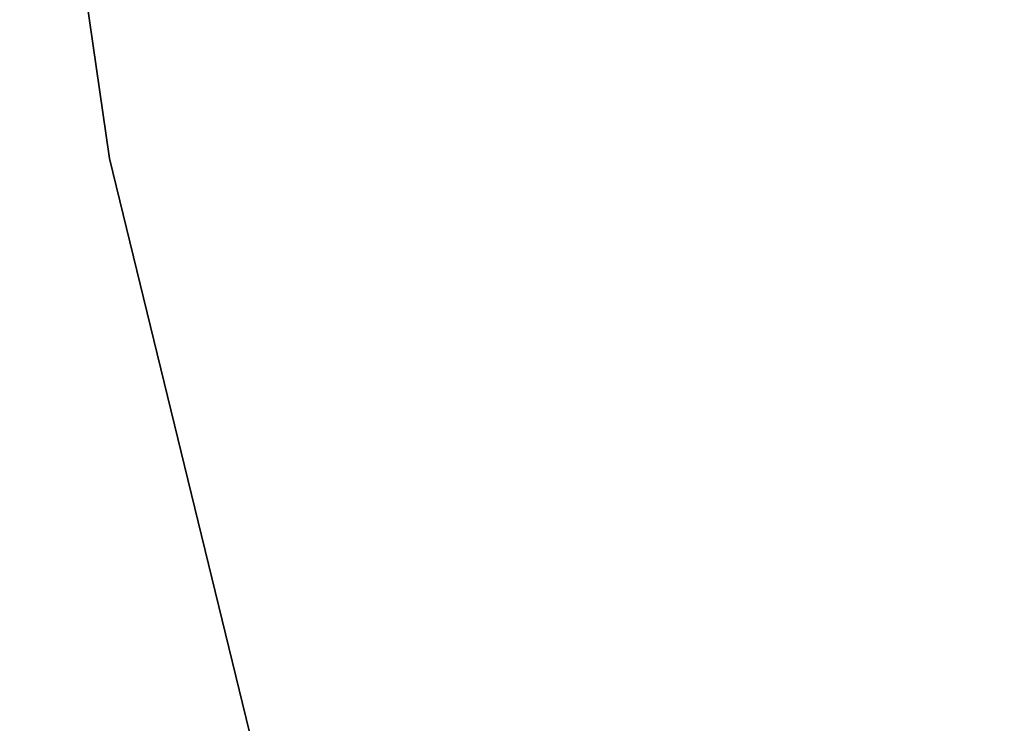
# Model space of a CAD drawing. Extents: x -1565 to 117, y -98 to 98.
# Tile 3 of 14: x -112 to -71, y -76 to -46. Entities that reach past the tile are written whole.
import ezdxf

# ---------------------------------------------------------------- set-up
doc = ezdxf.new("R2010")
doc.units = 0
doc.header["$MEASUREMENT"] = 0
doc.layers.add('KF_SONA_6_GRAVITY', color=5, linetype='CONTINUOUS')
doc.layers.add('KF_SONA_6_SPEAKER', color=250, linetype='CONTINUOUS')

# ---------------------------------------------------------------- blocks, each defined once
blk = doc.blocks.new('KF_Sona_6_3D')
at = {"layer": 'KF_SONA_6_SPEAKER'}
for points, invisible_edges in [([(31, -77.9, 183), (55.226, 42.08, 183), (46.019, 60.353, 183), (23.25, -77.9, 183)], 15), ([(23.25, -77.9, -183), (46.017, 60.352, -183), (55.231, 42.082, -183), (31, -77.9, -183)], 15), ([(31, -77.9, -183), (55.231, 42.082, -183), (62.481, 22.942, -183), (38.75, -77.9, -183)], 15), ([(38.75, -77.9, 183), (62.483, 22.943, 183), (55.226, 42.08, 183), (31, -77.9, 183)], 15), ([(46.5, -77.9, 183), (68.099, 3.26, 183), (62.483, 22.943, 183), (38.75, -77.9, 183)], 15), ([(38.75, -77.9, -183), (62.481, 22.942, -183), (68.1, 3.26, -183), (46.5, -77.9, -183)], 15), ([(54.25, -77.9, 183), (72.297, -16.776, 183), (68.099, 3.26, 183), (46.5, -77.9, 183)], 15), ([(46.5, -77.9, -183), (68.1, 3.26, -183), (72.298, -16.775, -183), (54.25, -77.9, -183)], 15), ([(54.25, -77.9, -183), (72.298, -16.775, -183), (75.214, -37.037, -183), (62, -77.9, -183)], 15), ([(62, -77.9, 183), (75.215, -37.037, 183), (72.297, -16.776, 183), (54.25, -77.9, 183)], 15), ([(69.75, -77.9, 183), (76.932, -57.437, 183), (75.215, -37.037, 183), (62, -77.9, 183)], 15), ([(62, -77.9, -183), (75.214, -37.037, -183), (76.932, -57.437, -183), (69.75, -77.9, -183)], 15), ([(77.5, -77.9, 183), (76.932, -57.437, 183), (69.75, -77.9, 183)], 15), ([(69.75, -77.9, -183), (76.932, -57.437, -183), (77.5, -77.9, -183)], 15), ([(26.153, -111.744, 183), (25.833, -77.9, 183), (51.667, -77.9, 183), (52.066, -107.989, 183)], 7), ([(52.066, -107.989, -183), (51.667, -77.9, -183), (25.833, -77.9, -183), (26.153, -111.744, -183)], 7), ([(52.066, -107.989, 183), (51.667, -77.9, 183), (77.5, -77.9, 183), (77.5, -101.769, 183)], 7), ([(77.5, -101.769, -183), (77.5, -77.9, -183), (51.667, -77.9, -183), (52.066, -107.989, -183)], 7), ([(69.934, -103.891, -183), (77.5, -101.769, -183), (77.5, -101.769, -91.5), (69.934, -103.891, -91.5)], 15), ([(69.934, -103.891, -91.5), (77.5, -101.769, -91.5), (77.5, -101.769), (69.934, -103.891)], 15), ([(69.934, -103.891), (77.5, -101.769), (77.5, -101.769, 91.5), (69.934, -103.891, 91.5)], 15), ([(69.934, -103.891, 91.5), (77.5, -101.769, 91.5), (77.5, -101.769, 183), (69.934, -103.891, 183)], 15), ([(62.31, -105.794, -183), (69.934, -103.891, -183), (69.934, -103.891, -91.5), (62.31, -105.794, -91.5)], 15), ([(62.31, -105.794, -91.5), (69.934, -103.891, -91.5), (69.934, -103.891), (62.31, -105.794)], 15), ([(62.31, -105.794), (69.934, -103.891), (69.934, -103.891, 91.5), (62.31, -105.794, 91.5)], 15), ([(62.31, -105.794, 91.5), (69.934, -103.891, 91.5), (69.934, -103.891, 183), (62.31, -105.794, 183)], 15), ([(54.635, -107.477, -183), (62.31, -105.794, -183), (62.31, -105.794, -91.5), (54.635, -107.477, -91.5)], 15), ([(54.635, -107.477, -91.5), (62.31, -105.794, -91.5), (62.31, -105.794), (54.635, -107.477)], 15), ([(54.635, -107.477), (62.31, -105.794), (62.31, -105.794, 91.5), (54.635, -107.477, 91.5)], 15), ([(54.635, -107.477, 91.5), (62.31, -105.794, 91.5), (62.31, -105.794, 183), (54.635, -107.477, 183)], 15), ([(46.914, -108.939, -183), (54.635, -107.477, -183), (54.635, -107.477, -91.5), (46.914, -108.939, -91.5)], 15), ([(46.914, -108.939, -91.5), (54.635, -107.477, -91.5), (54.635, -107.477), (46.914, -108.939)], 15), ([(46.914, -108.939), (54.635, -107.477), (54.635, -107.477, 91.5), (46.914, -108.939, 91.5)], 15), ([(46.914, -108.939, 91.5), (54.635, -107.477, 91.5), (54.635, -107.477, 183), (46.914, -108.939, 183)], 15), ([(39.155, -110.178, -183), (46.914, -108.939, -183), (46.914, -108.939, -91.5), (39.155, -110.178, -91.5)], 15), ([(39.155, -110.178, -91.5), (46.914, -108.939, -91.5), (46.914, -108.939), (39.155, -110.178)], 15), ([(39.155, -110.178), (46.914, -108.939), (46.914, -108.939, 91.5), (39.155, -110.178, 91.5)], 15), ([(39.155, -110.178, 91.5), (46.914, -108.939, 91.5), (46.914, -108.939, 183), (39.155, -110.178, 183)], 15)]:
    blk.add_3dface(points, dxfattribs=dict(at, invisible_edges=invisible_edges))

msp = doc.modelspace()

# ---------------------------------------------------------------- block references
at = {"layer": 'KF_SONA_6_GRAVITY', "rotation": 270}
msp.add_blockref('KF_Sona_6_3D', (0, 0), dxfattribs=at)

doc.saveas('drawing.dxf')
